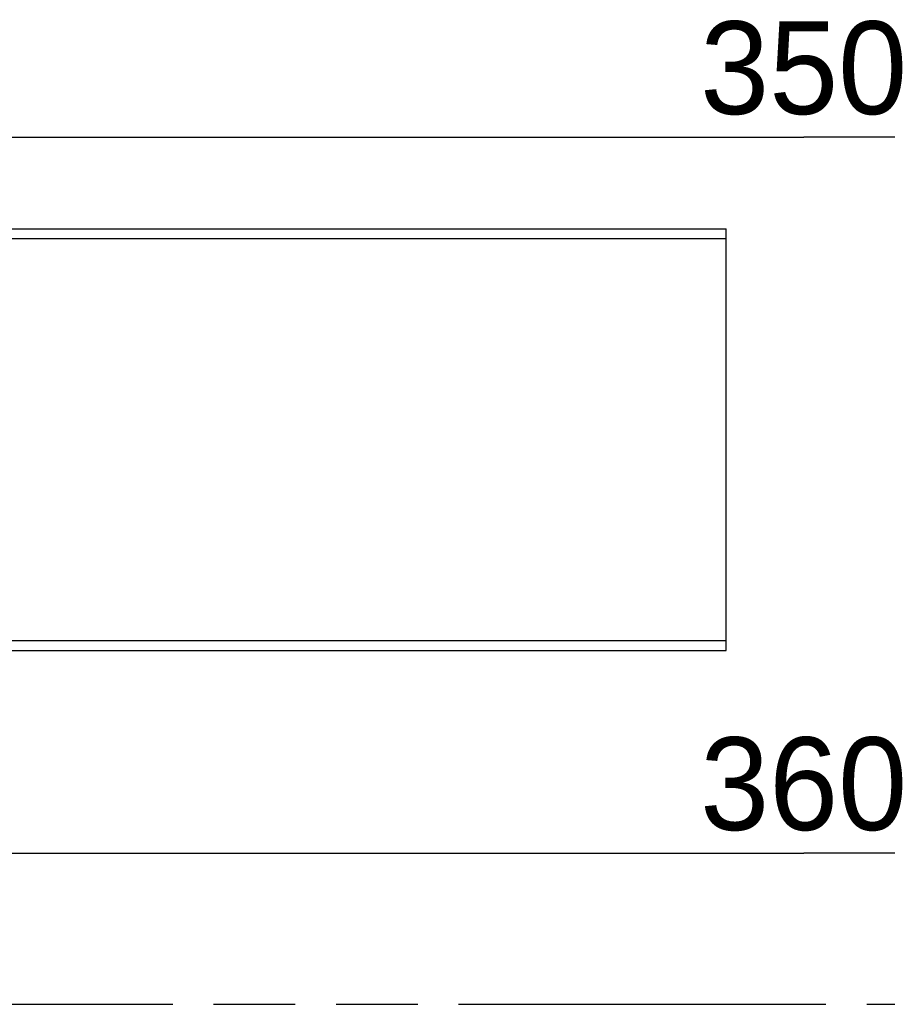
# Model space of a CAD drawing. Header units: millimetres. Extents: x 0 to 210, y 0 to 297.
# Tile 9 of 41: x 71 to 91, y 133 to 156. Entities that reach past the tile are written whole.
import ezdxf
from ezdxf.enums import TextEntityAlignment as Align

# ---------------------------------------------------------------- set-up
doc = ezdxf.new("R2010")
doc.units = ezdxf.units.MM
doc.header["$LTSCALE"] = 19.36
doc.linetypes.add('PHANTOM', pattern=[0.8, 0.45, -0.05, 0.1, -0.05, 0.1, -0.05])
doc.layers.get('0').update_dxf_attribs({"linetype": 'CONTINUOUS'})
doc.layers.add('DEFAULT_3', color=7, linetype='PHANTOM')
doc.layers.add('Z_DIM_2D', color=7, linetype='CONTINUOUS')
doc.styles.add('TEXTSTYLE_3', font='tridonic-metric-print-light.otf')
doc.dimstyles.new('DIMSTYLE_1', dxfattribs={"dimtxt": 2.2, "dimasz": 3.5, "dimexe": 1.5, "dimexo": 0, "dimgap": 0.55, "dimtad": 1, "dimdec": 3, "dimlfac": 3, "dimdsep": 46, "dimtxsty": 'TEXTSTYLE_3', "dimblk": '_FILLED', "dimblk1": '_FILLED', "dimblk2": '_FILLED', "dimcen": 0.09, "dimclrt": 5, "dimadec": 4, "dimazin": 2, "dimtp": 0.5, "dimtm": 0.5, "dimtfac": 1, "dimtdec": 3, "dimtofl": 0, "dimtmove": 0, "dimatfit": 3, "dimldrblk": '_FILLED', "dimfxl": 0, "dimtolj": 1, "dimarcsym": 0})
doc.dimstyles.new('DIMSTYLE_2', dxfattribs={"dimtxt": 2.2, "dimasz": 3.5, "dimexe": 1.5, "dimexo": 0, "dimgap": 0.55, "dimtad": 1, "dimdec": 0, "dimlfac": 3, "dimdsep": 46, "dimtxsty": 'TEXTSTYLE_3', "dimblk": '_FILLED', "dimblk1": '_FILLED', "dimblk2": '_FILLED', "dimcen": 0.09, "dimclrt": 5, "dimadec": 4, "dimazin": 2, "dimtp": 0.5, "dimtm": 0.5, "dimtfac": 1, "dimtdec": 0, "dimtofl": 0, "dimtmove": 0, "dimatfit": 3, "dimldrblk": '_FILLED', "dimfxl": 0, "dimtolj": 1, "dimarcsym": 0})

# ---------------------------------------------------------------- blocks, each defined once
blk = doc.blocks.new('*D3')
at = {"layer": 'Z_DIM_2D', "color": 2, "linetype": 'Continuous', "transparency": 16777216}
for p, q in [((61.037, 153.792), (61.037, 154.742)), ((117.54, 153.792), (117.54, 154.742)), ((61.037, 146.07), (61.037, 153.792)), ((117.54, 146.07), (117.54, 153.792)), ((61.037, 153.242), (89.289, 153.242)), ((117.54, 153.242), (89.289, 153.242))]:
    blk.add_line(p, q, dxfattribs=at)
at = {"layer": 'Z_DIM_2D', "color": 5, "linetype": 'Continuous', "transparency": 16777216, "style": 'TEXTSTYLE_3'}
blk.add_text('350', height=2.2, dxfattribs=at).set_placement((89.289, 153.792), align=Align.CENTER)
blk = doc.blocks.new('_FILLED')
at = {"color": 0, "linetype": 'ByBlock'}
blk.add_solid([(0, 0), (-1, 0.125), (-1, -0.125)], dxfattribs=at)
blk = doc.blocks.new('_NONE')
blk = doc.blocks.new('*D10')
at = {"layer": 'Z_DIM_2D', "color": 2, "linetype": 'Continuous', "transparency": 16777216}
for p, q in [((59.037, 142.57), (59.037, 134.763)), ((119.54, 142.237), (119.54, 134.763)), ((59.037, 136.263), (89.289, 136.263)), ((119.54, 136.263), (89.289, 136.263))]:
    blk.add_line(p, q, dxfattribs=at)
at = {"layer": 'Z_DIM_2D', "color": 5, "linetype": 'Continuous', "transparency": 16777216, "style": 'TEXTSTYLE_3'}
blk.add_text('360', height=2.2, dxfattribs=at).set_placement((89.289, 136.813), align=Align.CENTER)

msp = doc.modelspace()

# ---------------------------------------------------------------- linework, layer by layer
at = {"color": 7, "linetype": 'Continuous'}
for p, q in [((59.36993, 151.07), (87.44761, 151.07)), ((59.36993, 141.07), (87.44761, 141.07))]:
    msp.add_line(p, q, dxfattribs=at)
at = {"color": 2, "linetype": 'Continuous'}
msp.add_line((87.44761, 141.07), (87.44761, 151.07), dxfattribs=at)
at = {"color": 9, "linetype": 'Continuous'}
for p, q in [((87.44761, 150.83667), (70.00326, 150.83667)), ((87.44761, 141.30333), (70.00326, 141.30333))]:
    msp.add_line(p, q, dxfattribs=at)
at = {"layer": 'DEFAULT_3', "color": 7, "linetype": 'PHANTOM'}
msp.add_line((50.12864, 132.68), (150.12864, 132.68), dxfattribs=at)

# ---------------------------------------------------------------- dimensions: what is measured, and where the dimension line sits
at = {"layer": 'Z_DIM_2D', "color": 2, "linetype": 'Continuous'}
dim = msp.add_linear_dim(base=(117.54048, 153.24164), p1=(61.03659, 146.07), p2=(117.54048, 146.07), text='350', dimstyle='DIMSTYLE_2', override={"dimblk1": 'NONE', "dimblk2": 'NONE', "dimsah": 1}, dxfattribs=at)
dim.commit()
dim.dimension.update_dxf_attribs({"geometry": '*D3', "text_midpoint": (89.26223, 153.24164), "dimtype": 160})
dim = msp.add_linear_dim(base=(119.54048, 136.26306), p1=(59.03659, 142.57), p2=(119.54048, 142.23667), dimstyle='DIMSTYLE_1', override={"dimblk1": 'NONE', "dimblk2": 'NONE', "dimsah": 1}, dxfattribs=at)
dim.commit()
dim.dimension.update_dxf_attribs({"geometry": '*D10', "text_midpoint": (89.26044, 136.26306), "dimtype": 160})

doc.saveas('drawing.dxf')
